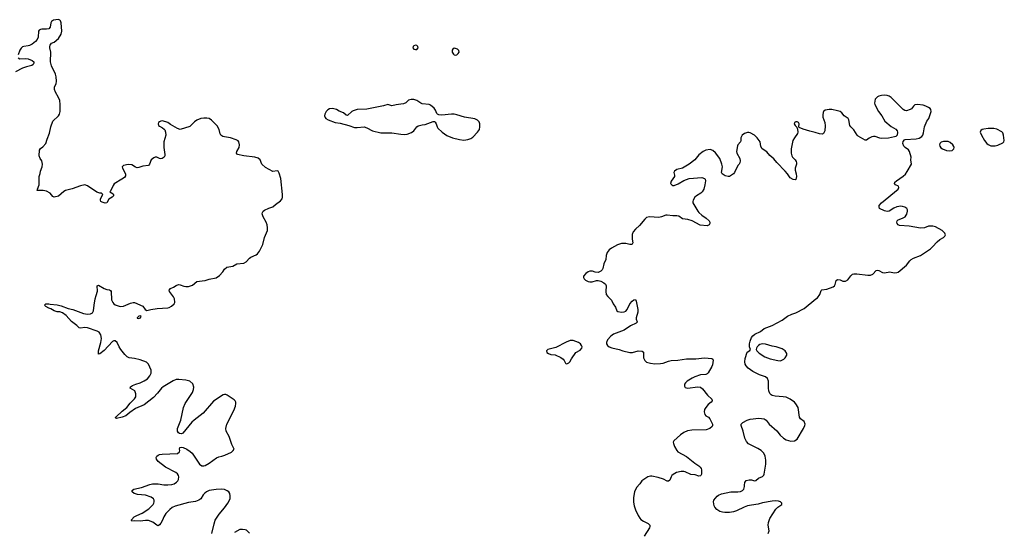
# Model space of a CAD drawing. Header units: inches. Extents: x 1449224 to 1618377, y 389895 to 532950.
# Tile 75 of 105: x 1544490 to 1558724, y 496642 to 504038. Entities that reach past the tile are written whole.
import ezdxf

# ---------------------------------------------------------------- set-up
doc = ezdxf.new("R2010")
doc.units = ezdxf.units.IN
doc.header["$MEASUREMENT"] = 0
for name, color, linetype in [('B5449', 7, 'Continuous'), ('B5459', 7, 'Continuous'), ('B5540', 7, 'Continuous'), ('B5550', 7, 'Continuous')]:
    doc.layers.add(name, color=color, linetype=linetype)

msp = doc.modelspace()

# ---------------------------------------------------------------- linework, layer by layer
at = {"layer": 'B5449', "color": 6, "elevation": 600}
for points in [[(1547266, 496610), (1547299, 496750), (1547317, 496803), (1547372, 496890), (1547450, 496983), (1547499, 497050), (1547532, 497110), (1547534, 497154), (1547526, 497190), (1547513, 497210), (1547490, 497229), (1547450, 497244), (1547410, 497249), (1547328, 497248), (1547230, 497230), (1547190, 497213), (1547165, 497195), (1547142, 497170), (1547108, 497110), (1547081, 497090), (1547030, 497075), (1546930, 497057), (1546737, 497003), (1546694, 496986), (1546661, 496959), (1546603, 496897), (1546572, 496850), (1546556, 496804), (1546530, 496759), (1546510, 496734), (1546490, 496722), (1546470, 496729), (1546414, 496774), (1546350, 496796), (1546310, 496800), (1546230, 496790), (1546147, 496793), (1546110, 496789), (1546104, 496804), (1546104, 496810), (1546146, 496850), (1546181, 496870), (1546258, 496902), (1546355, 496965), (1546419, 497030), (1546431, 497050), (1546435, 497070), (1546433, 497090), (1546423, 497110), (1546390, 497137), (1546310, 497164), (1546195, 497175), (1546162, 497182), (1546144, 497190), (1546117, 497210), (1546114, 497230), (1546122, 497238), (1546142, 497250), (1546250, 497273), (1546370, 497318), (1546410, 497327), (1546490, 497327), (1546573, 497313), (1546633, 497313), (1546690, 497319), (1546721, 497330), (1546758, 497350), (1546777, 497370), (1546787, 497390), (1546791, 497431), (1546787, 497450), (1546770, 497472), (1546749, 497490), (1546596, 497570), (1546490, 497651), (1546466, 497686), (1546463, 497710), (1546470, 497726), (1546490, 497743), (1546510, 497751), (1546550, 497758), (1546772, 497768), (1546802, 497790), (1546804, 497810), (1546799, 497830), (1546806, 497854), (1546830, 497859), (1546855, 497855), (1546906, 497830), (1546955, 497795), (1546981, 497770), (1547091, 497611), (1547125, 497590), (1547150, 497588), (1547170, 497595), (1547230, 497628), (1547335, 497705), (1547370, 497719), (1547413, 497727), (1547457, 497743), (1547553, 497787), (1547578, 497810), (1547589, 497830), (1547556, 497896), (1547516, 498010), (1547475, 498090), (1547472, 498130), (1547485, 498190), (1547585, 498390), (1547609, 498449), (1547615, 498490), (1547612, 498510), (1547603, 498530), (1547590, 498543), (1547489, 498610), (1547470, 498619), (1547450, 498619), (1547430, 498613), (1547290, 498524), (1547143, 498350), (1547010, 498250), (1546979, 498221), (1546850, 498059), (1546830, 498049), (1546798, 498058), (1546786, 498066), (1546769, 498089), (1546772, 498130), (1546817, 498250), (1546858, 498430), (1546884, 498490), (1546986, 498650), (1547001, 498690), (1547005, 498725), (1546992, 498772), (1546948, 498810), (1546890, 498829), (1546790, 498837), (1546750, 498834), (1546710, 498818), (1546562, 498730), (1546539, 498710), (1546482, 498638), (1546425, 498575), (1546290, 498471), (1546165, 498415), (1546082, 498358), (1546022, 498310), (1545970, 498290), (1545890, 498273), (1545879, 498279), (1545873, 498290), (1545884, 498296), (1545970, 498379), (1546038, 498430), (1546087, 498493), (1546150, 498559), (1546170, 498586), (1546169, 498630), (1546153, 498670), (1546089, 498709), (1546094, 498730), (1546122, 498750), (1546169, 498770), (1546230, 498788), (1546290, 498818), (1546335, 498845), (1546373, 498890), (1546390, 498930), (1546391, 498970), (1546350, 499059), (1546325, 499085), (1546230, 499121), (1546150, 499142), (1546070, 499151), (1546044, 499164), (1546010, 499196), (1545950, 499272), (1545926, 499310), (1545897, 499370), (1545870, 499393), (1545850, 499395), (1545830, 499386), (1545710, 499256), (1545650, 499206), (1545630, 499204), (1545627, 499210), (1545630, 499250), (1545663, 499370), (1545672, 499430), (1545663, 499483), (1545639, 499519), (1545610, 499536), (1545470, 499582), (1545430, 499587), (1545370, 499576), (1545350, 499581), (1545318, 499618), (1545237, 499677), (1545160, 499760), (1545110, 499801), (1545070, 499813), (1545030, 499814), (1544990, 499829), (1544940, 499860), (1544909, 499869), (1544868, 499890), (1544846, 499910), (1544870, 499931), (1544910, 499931), (1544930, 499925), (1545030, 499916), (1545090, 499903), (1545190, 499865), (1545258, 499850), (1545410, 499790), (1545470, 499780), (1545515, 499785), (1545540, 499800), (1545558, 499830), (1545564, 499910), (1545583, 500000)], [(1545819, 500000), (1545819, 499990), (1545834, 499950), (1545850, 499931), (1545870, 499917), (1545930, 499894), (1545950, 499891), (1545990, 499894), (1546090, 499941), (1546130, 499951), (1546150, 499951), (1546270, 499896), (1546302, 499850), (1546330, 499832), (1546386, 499850), (1546476, 499864), (1546630, 499874), (1546650, 499878), (1546685, 499895), (1546724, 499930), (1546732, 499950), (1546732, 499970), (1546730, 499990), (1546726, 500000)], [(1547814, 496614), (1547770, 496656), (1547750, 496664), (1547711, 496669), (1547670, 496667), (1547595, 496625)]]:
    msp.add_lwpolyline(points, dxfattribs=at)
msp.add_lwpolyline([(1546238, 499758), (1546210, 499754), (1546186, 499730), (1546190, 499722), (1546210, 499718), (1546230, 499726), (1546238, 499730), (1546246, 499750)], close=True, dxfattribs=at)
at = {"layer": 'B5459', "color": 6, "elevation": 600}
for points in [[(1553027, 500000), (1553044, 499984), (1553067, 499930), (1553101, 499881), (1553121, 499830), (1553137, 499817), (1553192, 499808), (1553230, 499815), (1553250, 499824), (1553273, 499850), (1553310, 499930), (1553343, 499970), (1553370, 499990), (1553390, 499991), (1553402, 499970), (1553426, 499850), (1553424, 499810), (1553403, 499730), (1553403, 499710), (1553417, 499670), (1553415, 499665), (1553403, 499650), (1553318, 499610), (1553229, 499551), (1553072, 499490), (1553035, 499465), (1552988, 499410), (1552972, 499370), (1552974, 499350), (1552986, 499330), (1553010, 499310), (1553050, 499294), (1553155, 499270), (1553210, 499249), (1553310, 499226), (1553350, 499226), (1553430, 499249), (1553490, 499246), (1553510, 499230), (1553510, 499150), (1553526, 499110), (1553550, 499089), (1553610, 499070), (1553670, 499065), (1553754, 499066), (1553790, 499072), (1553870, 499103), (1553910, 499109), (1554006, 499114), (1554130, 499133), (1554265, 499135), (1554390, 499148), (1554498, 499138), (1554511, 499130), (1554517, 499117), (1554503, 499050), (1554494, 499026), (1554445, 498935), (1554430, 498919), (1554410, 498909), (1554330, 498903), (1554250, 498877), (1554210, 498857), (1554141, 498810), (1554115, 498790), (1554101, 498770), (1554102, 498742), (1554110, 498722), (1554150, 498711), (1554290, 498731), (1554330, 498727), (1554360, 498700), (1554431, 498610), (1554496, 498550), (1554501, 498530), (1554486, 498510), (1554443, 498477), (1554407, 498433), (1554390, 498402), (1554384, 498370), (1554393, 498330), (1554411, 498311), (1554448, 498290), (1554465, 498270), (1554507, 498190), (1554507, 498170), (1554502, 498158), (1554467, 498130), (1554412, 498109), (1554205, 498105), (1554146, 498094), (1554090, 498068), (1554042, 498038), (1553946, 497950), (1553939, 497930), (1553941, 497910), (1553955, 497870), (1553988, 497810), (1554005, 497790), (1554130, 497722), (1554250, 497629), (1554310, 497590), (1554328, 497570), (1554339, 497550), (1554344, 497530), (1554344, 497470), (1554336, 497450), (1554330, 497444), (1554310, 497441), (1554257, 497457), (1554190, 497461), (1554110, 497500), (1554090, 497507), (1554050, 497507), (1553987, 497490), (1553936, 497464), (1553919, 497450), (1553908, 497430), (1553890, 497382), (1553870, 497365), (1553850, 497366), (1553796, 497396), (1553721, 497421), (1553630, 497438), (1553610, 497438), (1553570, 497429), (1553485, 497370), (1553456, 497330), (1553406, 497274), (1553377, 497210), (1553362, 497130), (1553364, 497064), (1553373, 497010), (1553393, 496950), (1553429, 496869), (1553453, 496830), (1553471, 496811), (1553508, 496788), (1553577, 496757), (1553600, 496730), (1553601, 496710), (1553595, 496690), (1553519, 496570)], [(1555310, 496611), (1555323, 496650), (1555310, 496730), (1555314, 496770), (1555333, 496827), (1555420, 496960), (1555449, 496991), (1555506, 497030), (1555506, 497050), (1555486, 497070), (1555459, 497079), (1555410, 497083), (1555370, 497078), (1555230, 497053), (1555167, 497033), (1555070, 497021), (1555012, 497008), (1554963, 496990), (1554850, 496936), (1554810, 496924), (1554750, 496916), (1554685, 496915), (1554650, 496918), (1554610, 496930), (1554570, 496957), (1554541, 496990), (1554531, 497010), (1554520, 497070), (1554526, 497094), (1554573, 497150), (1554594, 497166), (1554636, 497184), (1554772, 497212), (1554870, 497213), (1554910, 497217), (1554939, 497230), (1554959, 497250), (1554969, 497290), (1554966, 497310), (1554973, 497347), (1554990, 497378), (1555034, 497386), (1555070, 497385), (1555110, 497371), (1555130, 497378), (1555172, 497408), (1555226, 497434), (1555246, 497454), (1555254, 497470), (1555277, 497610), (1555277, 497670), (1555265, 497730), (1555245, 497770), (1555210, 497810), (1555162, 497841), (1555065, 497885), (1555028, 497908), (1554998, 497938), (1554972, 497990), (1554947, 498087), (1554918, 498170), (1554922, 498190), (1554944, 498216), (1555007, 498250), (1555050, 498263), (1555176, 498276), (1555250, 498269), (1555283, 498250), (1555326, 498190), (1555433, 498093), (1555485, 498030), (1555531, 497990), (1555570, 497963), (1555637, 497943), (1555690, 497948), (1555727, 497973), (1555823, 498130), (1555839, 498170), (1555843, 498190), (1555829, 498230), (1555777, 498270), (1555763, 498290), (1555745, 498430), (1555710, 498486), (1555690, 498510), (1555630, 498553), (1555570, 498579), (1555527, 498587), (1555410, 498593), (1555370, 498604), (1555355, 498615), (1555335, 498635), (1555322, 498670), (1555317, 498710), (1555315, 498810), (1555302, 498850), (1555270, 498875), (1555186, 498906), (1555090, 498950), (1555020, 499000), (1554990, 499033), (1554979, 499059), (1554973, 499090), (1554978, 499142), (1555005, 499230), (1555043, 499257), (1555054, 499270), (1555041, 499310), (1555038, 499330), (1555042, 499350), (1555050, 499391), (1555070, 499441), (1555090, 499467), (1555119, 499490), (1555199, 499530), (1555250, 499573), (1555370, 499618), (1555510, 499696), (1555590, 499752), (1555650, 499781), (1555710, 499802), (1555830, 499862), (1555998, 500000)]]:
    msp.add_lwpolyline(points, dxfattribs=at)
for points in [[(1552450, 499400), (1552390, 499377), (1552240, 499300), (1552125, 499270), (1552104, 499250), (1552108, 499228), (1552136, 499210), (1552170, 499199), (1552230, 499194), (1552314, 499154), (1552345, 499130), (1552361, 499110), (1552378, 499070), (1552390, 499064), (1552410, 499066), (1552430, 499076), (1552444, 499090), (1552467, 499133), (1552530, 499226), (1552590, 499260), (1552618, 499290), (1552621, 499310), (1552613, 499330), (1552598, 499350), (1552570, 499370), (1552490, 499399)], [(1555230, 499351), (1555190, 499342), (1555171, 499330), (1555151, 499310), (1555139, 499290), (1555136, 499270), (1555146, 499250), (1555178, 499218), (1555264, 499164), (1555337, 499137), (1555449, 499111), (1555490, 499108), (1555535, 499130), (1555555, 499150), (1555582, 499190), (1555579, 499210), (1555554, 499250), (1555510, 499281), (1555428, 499310), (1555370, 499320), (1555270, 499348)]]:
    msp.add_lwpolyline(points, close=True, dxfattribs=at)
at = {"layer": 'B5540', "color": 6, "elevation": 600}
for points in [[(1546726, 500000), (1546715, 500030), (1546657, 500110), (1546649, 500130), (1546669, 500150), (1546715, 500170), (1546750, 500196), (1546786, 500210), (1546810, 500207), (1546864, 500184), (1546890, 500179), (1546930, 500183), (1546990, 500199), (1547050, 500251), (1547130, 500264), (1547170, 500265), (1547230, 500285), (1547330, 500308), (1547380, 500340), (1547426, 500394), (1547450, 500431), (1547482, 500458), (1547570, 500476), (1547630, 500509), (1547730, 500518), (1547762, 500538), (1547810, 500590), (1547830, 500605), (1547910, 500636), (1547930, 500651), (1547956, 500690), (1548005, 500790), (1548027, 500890), (1548070, 500990), (1548072, 501030), (1548067, 501070), (1548052, 501112), (1548008, 501190), (1547997, 501230), (1547999, 501250), (1548010, 501270), (1548030, 501284), (1548090, 501311), (1548150, 501330), (1548190, 501367), (1548259, 501421), (1548284, 501450), (1548290, 501470), (1548290, 501510), (1548263, 501743), (1548240, 501820), (1548226, 501846), (1548210, 501854), (1548150, 501843), (1548043, 501903), (1547992, 501950), (1547966, 502010), (1547937, 502037), (1547890, 502052), (1547729, 502069), (1547639, 502090), (1547623, 502110), (1547627, 502130), (1547662, 502190), (1547669, 502230), (1547659, 502270), (1547650, 502284), (1547621, 502301), (1547538, 502330), (1547450, 502342), (1547425, 502350), (1547399, 502370), (1547388, 502388), (1547372, 502450), (1547343, 502503), (1547264, 502584), (1547227, 502607), (1547194, 502614), (1547150, 502616), (1547110, 502610), (1547050, 502584), (1547019, 502561), (1546950, 502492), (1546810, 502452), (1546770, 502463), (1546670, 502521), (1546633, 502550), (1546603, 502563), (1546550, 502576), (1546530, 502573), (1546510, 502562), (1546498, 502550), (1546490, 502530), (1546497, 502510), (1546510, 502498), (1546555, 502475), (1546577, 502457), (1546586, 502446), (1546600, 502410), (1546602, 502370), (1546575, 502270), (1546575, 502190), (1546589, 502090), (1546586, 502070), (1546576, 502050), (1546550, 502032), (1546530, 502027), (1546510, 502030), (1546470, 502049), (1546450, 502049), (1546430, 502041), (1546388, 502012), (1546366, 501950), (1546351, 501929), (1546270, 501919), (1546210, 501899), (1546190, 501897), (1546166, 501906), (1546110, 501939), (1546058, 501942), (1545990, 501928), (1545972, 501910), (1545978, 501890), (1546021, 501810), (1546018, 501782), (1546003, 501757), (1545968, 501732), (1545854, 501666), (1545839, 501641), (1545802, 501558), (1545792, 501550), (1545839, 501519), (1545847, 501510), (1545845, 501490), (1545827, 501470), (1545801, 501459), (1545779, 501441), (1545750, 501390), (1545724, 501384), (1545680, 501399), (1545664, 501410), (1545656, 501430), (1545658, 501450), (1545693, 501510), (1545682, 501522), (1545670, 501529), (1545650, 501529), (1545605, 501545), (1545470, 501635), (1545430, 501649), (1545370, 501637), (1545250, 501592), (1545150, 501567), (1545126, 501554), (1545053, 501487), (1544990, 501473), (1544970, 501481), (1544928, 501528), (1544878, 501558), (1544830, 501567), (1544746, 501566), (1544742, 501570), (1544745, 501590), (1544769, 501650), (1544773, 501770), (1544787, 501813), (1544792, 501850), (1544815, 501910), (1544820, 501950), (1544810, 501995), (1544787, 502030), (1544772, 502070), (1544777, 502150), (1544790, 502174), (1544822, 502198), (1544869, 502250), (1544885, 502310), (1544921, 502399), (1544940, 502490), (1544969, 502569), (1545052, 502648), (1545067, 502673), (1545076, 502710), (1545075, 502810), (1545068, 502870), (1545053, 502913), (1545007, 502990), (1544991, 503030), (1544994, 503066), (1545017, 503110), (1545024, 503150), (1545017, 503210), (1545006, 503250), (1544948, 503370), (1544933, 503427), (1544941, 503570), (1544926, 503630), (1544926, 503650), (1544930, 503670), (1544950, 503696), (1544990, 503715), (1545050, 503764), (1545091, 503829), (1545100, 503870), (1545088, 503990), (1545080, 504020), (1545071, 504031), (1545050, 504038), (1545010, 504037), (1544979, 504030), (1544949, 504010), (1544940, 503990), (1544929, 503931), (1544910, 503907), (1544878, 503902), (1544810, 503903), (1544790, 503898), (1544770, 503885), (1544760, 503870), (1544755, 503785), (1544743, 503750), (1544719, 503721), (1544670, 503686), (1544630, 503665), (1544610, 503658), (1544550, 503651), (1544530, 503644), (1544510, 503627), (1544490, 503598), (1544470, 503530)], [(1544470, 503488), (1544494, 503474), (1544570, 503476), (1544610, 503472), (1544670, 503450), (1544693, 503430), (1544693, 503410), (1544683, 503390), (1544664, 503376), (1544590, 503358), (1544530, 503336), (1544430, 503283)], [(1550000, 502818), (1549930, 502807), (1549870, 502791), (1549810, 502811), (1549749, 502791), (1549510, 502744), (1549370, 502739), (1549310, 502720), (1549290, 502710), (1549230, 502652), (1549210, 502655), (1549169, 502690), (1549110, 502716), (1549070, 502739), (1549010, 502753), (1548970, 502750), (1548944, 502736), (1548918, 502710), (1548900, 502670), (1548898, 502650), (1548904, 502624), (1548915, 502610), (1548951, 502590), (1549050, 502552), (1549121, 502541), (1549250, 502510), (1549330, 502480), (1549370, 502477), (1549470, 502488), (1549510, 502476), (1549590, 502433), (1549710, 502404), (1549750, 502400), (1549870, 502402), (1550000, 502385)], [(1545583, 500000), (1545594, 500050), (1545614, 500114), (1545610, 500190), (1545630, 500201), (1545713, 500153), (1545750, 500139), (1545790, 500131), (1545801, 500121), (1545811, 500110), (1545814, 500094), (1545819, 500000)]]:
    msp.add_lwpolyline(points, dxfattribs=at)
at = {"layer": 'B5550', "color": 6, "elevation": 600}
for points in [[(1550210, 503670), (1550190, 503662), (1550176, 503650), (1550172, 503630), (1550190, 503612), (1550210, 503606), (1550230, 503609), (1550248, 503630), (1550246, 503650), (1550230, 503666)], [(1550770, 503624), (1550751, 503610), (1550743, 503597), (1550741, 503570), (1550760, 503540), (1550770, 503531), (1550790, 503527), (1550810, 503531), (1550830, 503547), (1550844, 503570), (1550840, 503590), (1550819, 503610), (1550790, 503623)], [(1558570, 502465), (1558490, 502465), (1558430, 502457), (1558406, 502450), (1558385, 502435), (1558377, 502410), (1558393, 502370), (1558437, 502290), (1558470, 502249), (1558490, 502232), (1558530, 502213), (1558590, 502212), (1558630, 502222), (1558702, 502258), (1558715, 502270), (1558724, 502290), (1558714, 502370), (1558702, 502402), (1558690, 502418), (1558615, 502455)], [(1557843, 502277), (1557810, 502269), (1557790, 502250), (1557788, 502230), (1557793, 502210), (1557807, 502187), (1557829, 502169), (1557890, 502145), (1557930, 502140), (1557970, 502149), (1557995, 502170), (1557999, 502190), (1557995, 502205), (1557981, 502230), (1557942, 502262), (1557910, 502276)]]:
    msp.add_lwpolyline(points, close=True, dxfattribs=at)
for points in [[(1555998, 500000), (1556021, 500019), (1556056, 500064), (1556077, 500123), (1556086, 500134), (1556157, 500144), (1556250, 500175), (1556270, 500190), (1556280, 500210), (1556292, 500268), (1556310, 500282), (1556350, 500278), (1556390, 500259), (1556410, 500256), (1556430, 500260), (1556461, 500279), (1556504, 500336), (1556530, 500357), (1556550, 500362), (1556590, 500362), (1556750, 500344), (1556790, 500345), (1556821, 500359), (1556870, 500410), (1556890, 500419), (1556910, 500414), (1556965, 500385), (1556990, 500380), (1557068, 500392), (1557130, 500380), (1557170, 500383), (1557190, 500390), (1557310, 500488), (1557356, 500550), (1557378, 500570), (1557410, 500589), (1557510, 500631), (1557655, 500725), (1557687, 500753), (1557752, 500828), (1557790, 500858), (1557844, 500890), (1557863, 500910), (1557872, 500928), (1557866, 500950), (1557825, 500990), (1557730, 501042), (1557690, 501055), (1557630, 501053), (1557570, 501030), (1557514, 501026), (1557350, 501054), (1557210, 501063), (1557190, 501071), (1557176, 501090), (1557170, 501110), (1557174, 501130), (1557190, 501143), (1557250, 501168), (1557290, 501190), (1557307, 501210), (1557314, 501226), (1557324, 501270), (1557324, 501290), (1557313, 501310), (1557288, 501328), (1557250, 501339), (1557230, 501340), (1557168, 501332), (1557125, 501315), (1557058, 501270), (1557030, 501264), (1556990, 501273), (1556919, 501310), (1556913, 501330), (1556916, 501350), (1556947, 501390), (1557187, 501590), (1557198, 501610), (1557192, 501630), (1557152, 501652), (1557134, 501670), (1557141, 501690), (1557164, 501710), (1557263, 501777), (1557294, 501806), (1557319, 501841), (1557381, 501950), (1557372, 502010), (1557377, 502050), (1557353, 502133), (1557338, 502158), (1557290, 502190), (1557270, 502210), (1557259, 502250), (1557262, 502278), (1557279, 502301), (1557292, 502308), (1557450, 502315), (1557495, 502325), (1557530, 502350), (1557544, 502370), (1557557, 502403), (1557572, 502490), (1557605, 502570), (1557632, 502610), (1557664, 502710), (1557660, 502740), (1557652, 502752), (1557629, 502770), (1557590, 502789), (1557550, 502801), (1557468, 502812), (1557430, 502806), (1557410, 502789), (1557382, 502750), (1557363, 502737), (1557310, 502722), (1557286, 502726), (1557260, 502740), (1557090, 502911), (1557061, 502930), (1557030, 502942), (1556990, 502946), (1556950, 502944), (1556910, 502932), (1556890, 502921), (1556857, 502890), (1556846, 502830), (1556850, 502810), (1556907, 502710), (1556953, 502650), (1556997, 502570), (1557090, 502492), (1557155, 502455), (1557174, 502430), (1557181, 502410), (1557175, 502370), (1557156, 502350), (1557137, 502343), (1557050, 502326), (1556950, 502322), (1556925, 502325), (1556858, 502350), (1556834, 502350), (1556810, 502344), (1556770, 502324), (1556730, 502295), (1556710, 502294), (1556610, 502356), (1556595, 502370), (1556550, 502447), (1556505, 502490), (1556491, 502510), (1556478, 502590), (1556467, 502610), (1556407, 502650), (1556374, 502690), (1556349, 502709), (1556310, 502721), (1556230, 502738), (1556190, 502739), (1556132, 502728), (1556111, 502710), (1556104, 502696), (1556099, 502661), (1556100, 502630), (1556129, 502550), (1556136, 502504), (1556129, 502431), (1556110, 502390), (1556097, 502383), (1556050, 502386), (1555990, 502409), (1555910, 502424), (1555814, 502454), (1555760, 502480), (1555754, 502490), (1555756, 502530), (1555750, 502553), (1555730, 502563), (1555710, 502563), (1555691, 502550), (1555687, 502530), (1555699, 502510), (1555723, 502483), (1555735, 502455), (1555741, 502410), (1555733, 502390), (1555689, 502330), (1555667, 502290), (1555644, 502170), (1555642, 502110), (1555650, 502068), (1555660, 502050), (1555701, 502010), (1555714, 501990), (1555719, 501970), (1555718, 501950), (1555699, 501890), (1555701, 501861), (1555716, 501810), (1555719, 501770), (1555712, 501728), (1555699, 501721), (1555670, 501726), (1555630, 501753), (1555591, 501811), (1555558, 501850), (1555434, 501974), (1555390, 502026), (1555335, 502075), (1555290, 502125), (1555224, 502170), (1555206, 502206), (1555192, 502270), (1555151, 502331), (1555110, 502370), (1555050, 502403), (1555030, 502408), (1555010, 502406), (1554970, 502394), (1554936, 502370), (1554923, 502350), (1554917, 502330), (1554915, 502290), (1554909, 502270), (1554870, 502230), (1554865, 502215), (1554854, 502134), (1554857, 502110), (1554898, 502030), (1554904, 501996), (1554899, 501970), (1554890, 501950), (1554870, 501929), (1554825, 501830), (1554809, 501810), (1554750, 501773), (1554730, 501770), (1554690, 501780), (1554644, 501810), (1554636, 501830), (1554648, 501910), (1554640, 501950), (1554610, 502033), (1554550, 502115), (1554510, 502148), (1554470, 502161), (1554411, 502150), (1554370, 502130), (1554310, 502082), (1554250, 502010), (1554170, 501950), (1554070, 501890), (1553990, 501872), (1553955, 501850), (1553948, 501830), (1553958, 501790), (1553955, 501770), (1553910, 501704), (1553899, 501670), (1553915, 501650), (1553930, 501643), (1553950, 501643), (1554010, 501667), (1554090, 501714), (1554170, 501741), (1554350, 501755), (1554390, 501744), (1554399, 501730), (1554402, 501710), (1554396, 501650), (1554380, 501590), (1554356, 501550), (1554336, 501530), (1554272, 501490), (1554250, 501470), (1554226, 501430), (1554221, 501410), (1554223, 501390), (1554293, 501270), (1554309, 501250), (1554350, 501211), (1554412, 501170), (1554457, 501130), (1554468, 501110), (1554468, 501092), (1554455, 501070), (1554430, 501060), (1554328, 501068), (1554210, 501130), (1554150, 501151), (1554070, 501158), (1554017, 501197), (1553990, 501203), (1553930, 501200), (1553850, 501213), (1553830, 501211), (1553770, 501189), (1553730, 501180), (1553594, 501186), (1553550, 501176), (1553525, 501155), (1553450, 501061), (1553390, 501010), (1553359, 500970), (1553344, 500930), (1553342, 500910), (1553343, 500863), (1553352, 500810), (1553345, 500795), (1553332, 500788), (1553312, 500788), (1553250, 500803), (1553190, 500802), (1553130, 500783), (1553044, 500736), (1553011, 500710), (1552982, 500670), (1552969, 500630), (1552962, 500570), (1552936, 500510), (1552919, 500441), (1552910, 500420), (1552890, 500403), (1552850, 500385), (1552811, 500389), (1552770, 500403), (1552730, 500402), (1552710, 500394), (1552672, 500370), (1552641, 500330), (1552639, 500310), (1552648, 500290), (1552670, 500272), (1552710, 500252), (1552730, 500248), (1552766, 500250), (1552830, 500266), (1552850, 500266), (1552890, 500256), (1552934, 500234), (1552956, 500216), (1552969, 500190), (1552964, 500110), (1552970, 500065), (1552990, 500034), (1553027, 500000)], [(1550000, 502385), (1550050, 502379), (1550090, 502381), (1550154, 502406), (1550188, 502432), (1550230, 502489), (1550250, 502503), (1550310, 502520), (1550350, 502524), (1550468, 502568), (1550486, 502566), (1550497, 502557), (1550510, 502534), (1550524, 502490), (1550535, 502470), (1550598, 502410), (1550664, 502364), (1550748, 502330), (1550850, 502304), (1550910, 502298), (1550970, 502305), (1551010, 502320), (1551039, 502341), (1551110, 502411), (1551136, 502450), (1551143, 502490), (1551141, 502530), (1551130, 502563), (1551107, 502587), (1551070, 502603), (1550921, 502630), (1550810, 502664), (1550770, 502672), (1550730, 502674), (1550590, 502657), (1550550, 502660), (1550530, 502670), (1550521, 502681), (1550501, 502730), (1550480, 502760), (1550430, 502804), (1550410, 502814), (1550310, 502821), (1550290, 502829), (1550231, 502871), (1550190, 502882), (1550150, 502882), (1550110, 502872), (1550070, 502838), (1550037, 502823), (1550000, 502818)]]:
    msp.add_lwpolyline(points, dxfattribs=at)

doc.saveas('drawing.dxf')
